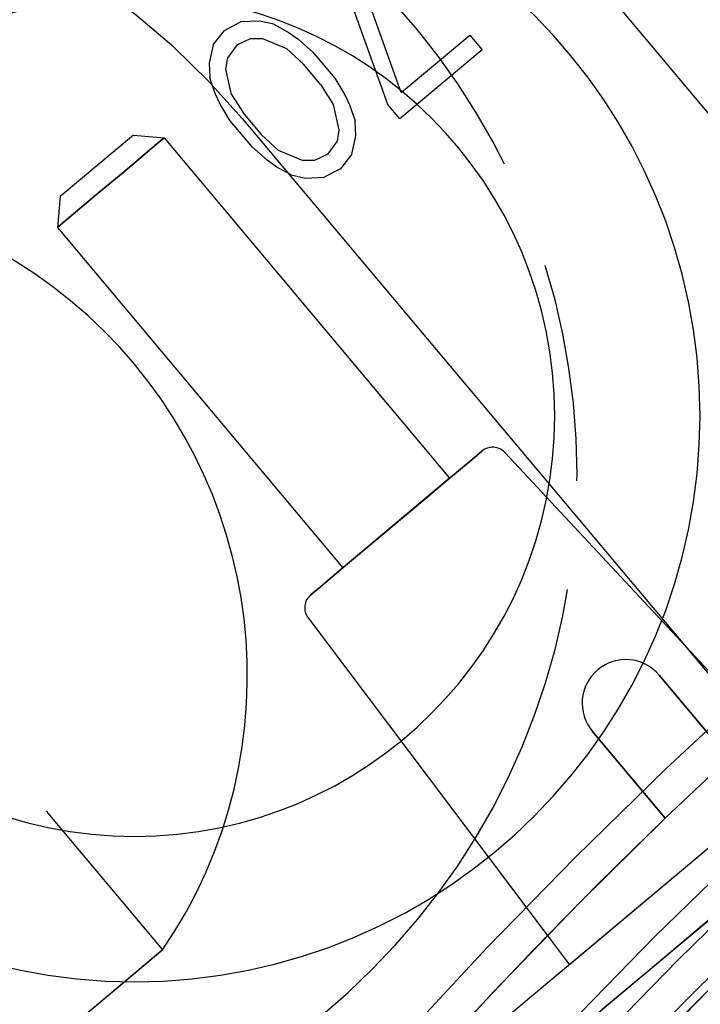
# Model space of a CAD drawing. Extents: x -156717 to 425753, y -51191 to 363295.
# Tile 179 of 256: x 135353 to 135368, y 109046 to 109069. Entities that reach past the tile are written whole.
import ezdxf

# ---------------------------------------------------------------- set-up
doc = ezdxf.new("R2010")
doc.units = 0
doc.header["$LTSCALE"] = 50
doc.linetypes.add('HIDDEN', pattern=[9.525, 6.35, -3.175])
doc.linetypes.add('PHANTOM', pattern=[0.8, 0.45, -0.05, 0.1, -0.05, 0.1, -0.05])
doc.layers.add('DEFAULT_2', color=8, linetype='HIDDEN')
doc.layers.add('DEFAULT_3', color=7, linetype='PHANTOM')

msp = doc.modelspace()

# ---------------------------------------------------------------- linework, layer by layer
at = {"layer": 'DEFAULT_2', "color": 8, "linetype": 'HIDDEN'}
for p, q in [((135363.77157, 109072.44517), (135370.30839, 109064.6549)), ((135363.77157, 109072.44517), (135370.30839, 109064.6549)), ((135361.61484, 109067.11663), (135360.28777, 109070.82321)), ((135359.97386, 109070.5598), (135361.30092, 109066.85322)), ((135357.56718, 109068.54037), (135357.93761, 109068.73642)), ((135358.36874, 109068.75389), (135357.93761, 109068.73642)), ((135358.69522, 109068.68355), (135358.36874, 109068.75389)), ((135358.69522, 109068.68355), (135359.0259, 109068.50196)), ((135357.30978, 109068.20961), (135357.56718, 109068.54037)), ((135358.16784, 109068.35579), (135357.84974, 109068.20363)), ((135358.16784, 109068.35579), (135358.43782, 109068.3528)), ((135358.43782, 109068.3528), (135358.98616, 109068.12432)), ((135359.0259, 109068.50196), (135359.24775, 109068.34383)), ((135359.24775, 109068.34383), (135359.58263, 109068.05099)), ((135361.61484, 109067.11663), (135363.18441, 109068.43365)), ((135363.18441, 109068.43365), (135363.46696, 109068.09692)), ((135357.30978, 109068.20961), (135357.21772, 109067.78807)), ((135357.84974, 109068.20363), (135357.64465, 109067.91678)), ((135359.37754, 109067.76414), (135358.98616, 109068.12432)), ((135357.60072, 109067.65039), (135357.64465, 109067.91678)), ((135359.58263, 109068.05099), (135360.09122, 109067.44487)), ((135363.46696, 109068.09692), (135361.58348, 109066.51649)), ((135357.21772, 109067.78807), (135357.23029, 109067.45433)), ((135359.77312, 109067.29271), (135359.37754, 109067.76414)), ((135357.3517, 109067.09714), (135357.23029, 109067.45433)), ((135357.73051, 109067.0707), (135357.60072, 109067.65039)), ((135360.09122, 109067.44487), (135360.32146, 109067.06424)), ((135359.77312, 109067.29271), (135360.05986, 109066.84473)), ((135357.46891, 109066.8512), (135357.3517, 109067.09714)), ((135357.73051, 109067.0707), (135358.01725, 109066.62272)), ((135360.32146, 109067.06424), (135360.43867, 109066.8183)), ((135357.69914, 109066.47056), (135357.46891, 109066.8512)), ((135360.05986, 109066.84473), (135360.18965, 109066.26505)), ((135360.43867, 109066.8183), (135360.56007, 109066.46111)), ((135361.58348, 109066.51649), (135361.30092, 109066.85322)), ((135358.01725, 109066.62272), (135358.41282, 109066.15129)), ((135358.20774, 109065.86444), (135357.69914, 109066.47056)), ((135357.97252, 109066.52073), (135369.7568, 109052.49345)), ((135360.57265, 109066.12736), (135360.56007, 109066.46111)), ((135355.48237, 109066.14251), (135353.80625, 109064.73608)), ((135355.48237, 109066.14251), (135356.18689, 109066.08087)), ((135355.48237, 109066.14251), (135356.18689, 109066.08087)), ((135358.41282, 109066.15129), (135358.80421, 109065.79111)), ((135360.18965, 109066.26505), (135360.14571, 109065.99865)), ((135360.48059, 109065.70582), (135360.57265, 109066.12736)), ((135356.06596, 109065.9794), (135355.23748, 109065.28422)), ((135355.23748, 109065.28422), (135356.06596, 109065.9794)), ((135356.18689, 109066.08087), (135356.06596, 109065.9794)), ((135356.06596, 109065.9794), (135356.18689, 109066.08087)), ((135356.18689, 109066.08087), (135362.72371, 109058.2906)), ((135356.18689, 109066.08087), (135362.72371, 109058.2906)), ((135358.54261, 109065.57161), (135358.20774, 109065.86444)), ((135359.94063, 109065.7118), (135360.14571, 109065.99865)), ((135359.35255, 109065.56264), (135358.80421, 109065.79111)), ((135359.62253, 109065.55964), (135359.94063, 109065.7118)), ((135360.48059, 109065.70582), (135360.22318, 109065.37507)), ((135358.76446, 109065.41347), (135358.54261, 109065.57161)), ((135359.09514, 109065.23188), (135358.76446, 109065.41347)), ((135359.62253, 109065.55964), (135359.35255, 109065.56264)), ((135355.23748, 109065.28422), (135354.69403, 109064.82821)), ((135354.69403, 109064.82821), (135355.23748, 109065.28422)), ((135359.09514, 109065.23188), (135359.42163, 109065.16155)), ((135360.22318, 109065.37507), (135359.85276, 109065.17901)), ((135359.42163, 109065.16155), (135359.85276, 109065.17901)), ((135353.80625, 109064.73608), (135353.74462, 109064.03156)), ((135353.80625, 109064.73608), (135353.74462, 109064.03156)), ((135354.69403, 109064.82821), (135353.86555, 109064.13303)), ((135353.86555, 109064.13303), (135354.69403, 109064.82821)), ((135353.86555, 109064.13303), (135353.74462, 109064.03156)), ((135353.74462, 109064.03156), (135353.86555, 109064.13303)), ((135353.74462, 109064.03156), (135360.28143, 109056.24129)), ((135353.74462, 109064.03156), (135360.28143, 109056.24129)), ((135363.40699, 109058.86394), (135363.46399, 109058.91177)), ((135363.46399, 109058.91177), (135363.40699, 109058.86394)), ((135363.46399, 109058.91177), (135363.46399, 109058.91177)), ((135363.46399, 109058.91177), (135363.46399, 109058.91177)), ((135363.98761, 109058.87974), (135370.76737, 109051.60935)), ((135363.98761, 109058.87974), (135370.76737, 109051.60935)), ((135362.97071, 109058.49786), (135363.23932, 109058.72325)), ((135363.23932, 109058.72325), (135362.97071, 109058.49786)), ((135363.23932, 109058.72325), (135363.40699, 109058.86394)), ((135363.40699, 109058.86394), (135363.23932, 109058.72325)), ((135362.61678, 109058.20088), (135362.97071, 109058.49786)), ((135362.97071, 109058.49786), (135362.61678, 109058.20088)), ((135362.72371, 109058.2906), (135360.28143, 109056.24129)), ((135362.1981, 109057.84956), (135362.61678, 109058.20088)), ((135362.61678, 109058.20088), (135362.1981, 109057.84956)), ((135361.73899, 109057.46432), (135362.1981, 109057.84956)), ((135362.1981, 109057.84956), (135361.73899, 109057.46432)), ((135361.26615, 109057.06756), (135361.73899, 109057.46432)), ((135361.73899, 109057.46432), (135361.26615, 109057.06756)), ((135360.80704, 109056.68232), (135361.26615, 109057.06756)), ((135361.26615, 109057.06756), (135360.80704, 109056.68232)), ((135360.38836, 109056.33101), (135360.80704, 109056.68232)), ((135360.80704, 109056.68232), (135360.38836, 109056.33101)), ((135360.03443, 109056.03402), (135360.38836, 109056.33101)), ((135360.38836, 109056.33101), (135360.03443, 109056.03402)), ((135359.76582, 109055.80864), (135360.03443, 109056.03402)), ((135360.03443, 109056.03402), (135359.76582, 109055.80864)), ((135359.59815, 109055.66794), (135359.76582, 109055.80864)), ((135359.76582, 109055.80864), (135359.59815, 109055.66794)), ((135359.54115, 109055.62012), (135359.59815, 109055.66794)), ((135359.59815, 109055.66794), (135359.54115, 109055.62012)), ((135359.54116, 109055.62012), (135359.54115, 109055.62012)), ((135359.54116, 109055.62012), (135359.54115, 109055.62012)), ((135359.48177, 109055.09889), (135365.46442, 109047.15964)), ((135374.80053, 109054.99357), (135363.79575, 109045.75947)), ((135375.61699, 109054.02055), (135364.61221, 109044.78645)), ((135368.91216, 109052.13076), (135367.52354, 109053.78566)), ((135367.52354, 109053.78566), (135368.91216, 109052.13076)), ((135365.99122, 109052.49989), (135367.65731, 109050.51433)), ((135367.65731, 109050.51433), (135365.99122, 109052.49989)), ((135370.76737, 109051.60935), (135365.46442, 109047.15964)), ((135353.485, 109050.67777), (135356.15278, 109047.49843)), ((135353.48698, 109050.67541), (135356.15278, 109047.49843)), ((135367.40207, 109047.12742), (135368.78817, 109048.29049)), ((135368.78905, 109048.29123), (135367.40284, 109047.12807)), ((135351.54443, 109043.64105), (135356.15482, 109047.50962)), ((135356.15278, 109047.49843), (135351.55584, 109043.64114)), ((135356.15278, 109047.49843), (135356.1486, 109047.50342)), ((135366.21827, 109046.13409), (135367.40207, 109047.12742)), ((135367.40284, 109047.12807), (135366.21891, 109046.13463))]:
    msp.add_line(p, q, dxfattribs=at)
for centre, radius, start, end in [((135450.76872, 108964.4582), 120.44256, 0, 180), ((135450.76872, 108964.4582), 120.44256, 0, 180), ((135450.76872, 108964.4582), 117.86718, 0, 180), ((135450.76872, 108964.4582), 117.11707, 0, 180), ((135450.76872, 108964.4582), 117.11707, 0, 180), ((135450.76872, 108964.4582), 116.13693, 0, 180), ((135355.50483, 109059.72209), 19.00277, 69.156959, 180), ((135450.82015, 108964.39691), 119.71745, 108.4452611, 151.5174307), ((135450.76872, 108964.4582), 112.81144, 0, 180), ((135450.76872, 108964.4582), 110.49111, 0, 180), ((135450.76872, 108964.4582), 110.49111, 0, 180), ((135355.50483, 109059.72209), 12.95189, 0, 180), ((135344.95154, 109055.58737), 17.00248, 40.033524, 220.047855), ((135450.76872, 108964.4582), 107.16562, 0, 180), ((135450.76872, 108964.4582), 107.16562, 0, 180), ((135355.50483, 109059.72209), 9.6264, 0, 180), ((135346.97055, 109053.77354), 11.12162, 325.651424, 130), ((135346.97055, 109053.77354), 11.12162, 325.651424, 130), ((135355.50483, 109059.72209), 12.95189, 180, 0), ((135355.50483, 109059.72209), 9.6264, 180, 0), ((135363.70893, 109058.61986), 0.38106, 43.000019, 130), ((135363.70893, 109058.61986), 0.38106, 43.000019, 130), ((135359.78609, 109055.32821), 0.38106, 130, 216.999981), ((135359.78609, 109055.32821), 0.38106, 130, 216.999981), ((135450.76872, 108964.4582), 116.33446, 128.7990116, 180), ((135450.76872, 108964.4582), 89.8881, 0, 180), ((135366.75738, 109053.14277), 1.00015, 40, 220), ((135366.75738, 109053.14277), 1.00015, 40, 220), ((135450.76872, 108964.4582), 116.13693, 130.0000006, 139.2698316), ((135450.76872, 108964.4582), 112.33474, 128.7987166, 270.0017657), ((135450.76872, 108964.4582), 112.81144, 130.0000006, 138.9468944), ((135450.82015, 108964.39691), 119.71745, 134.0000754, 150.2520783), ((135450.82015, 108964.39691), 119.71745, 134.0000754, 150.2520783)]:
    msp.add_arc(centre, radius, start, end, dxfattribs=at)
at = {"layer": 'DEFAULT_3', "color": 8, "linetype": 'PHANTOM'}
msp.add_arc((135349.63798, 109058.37188), 16.00233, 270, 90, dxfattribs=at)

doc.saveas('drawing.dxf')
